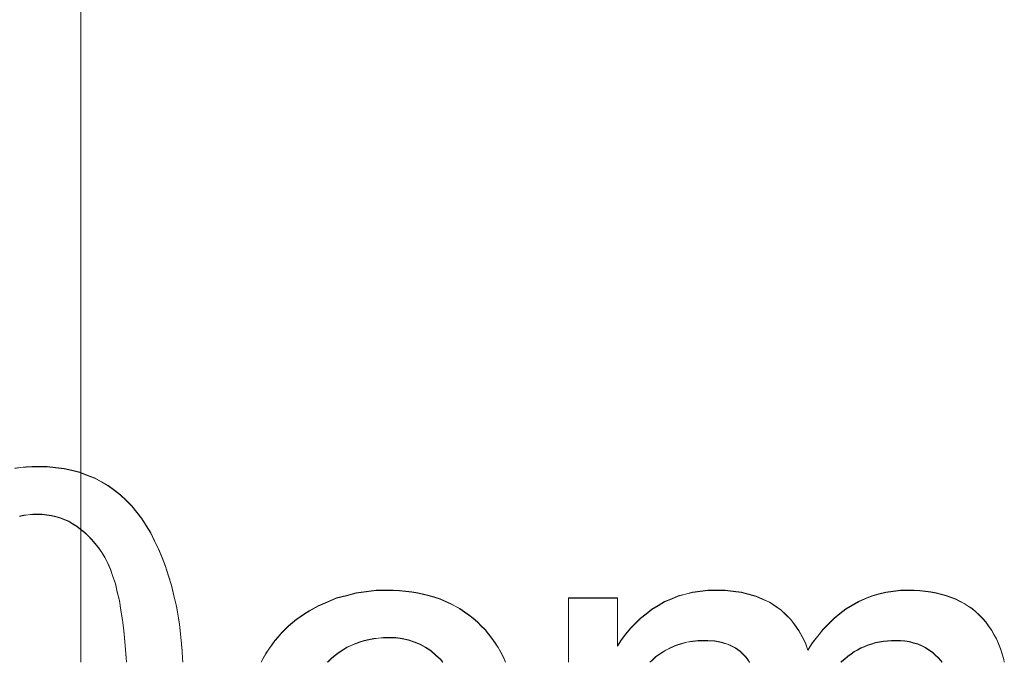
# Model space of a CAD drawing. Extents: x 229 to 926, y 37 to 878.
# Tile 11 of 201: x 381.31 to 386.54, y 66.03 to 69.45. Entities that reach past the tile are written whole.
import ezdxf
from ezdxf.lldxf.tags import DXFTag

# ---------------------------------------------------------------- set-up
doc = ezdxf.new("R2010")
doc.units = 0
doc.layers.get('0').update_dxf_attribs({"linetype": 'fein_strichliert', "lineweight": 13})
for name, color, linetype, lineweight in [('Axen', 7, 'Continuous', 25), ('Axen-A03CP9SWA9', 7, 'Continuous', 25), ('Beschriftung', 7, 'Continuous', 25), ('Beschriftung-A03CP9SUA9', 7, 'Continuous', 25)]:
    doc.layers.add(name, color=color, linetype=linetype, lineweight=lineweight)
tags = doc.linetypes.add('ALL_S25', pattern=[0.001, 0, -0.001]).pattern_tags.tags
tags[6:7] = [DXFTag(74, 4), DXFTag(75, 0), DXFTag(340, '0'), DXFTag(46, 1.0), DXFTag(50, 0.0), DXFTag(44, 0.0), DXFTag(45, 0.0)]
tags[4:5] = [DXFTag(74, 4), DXFTag(75, 0), DXFTag(340, '0'), DXFTag(46, 1.0), DXFTag(50, 0.0), DXFTag(44, 0.0), DXFTag(45, 0.0)]
tags = doc.linetypes.add('ALL_S25-A03CP9T4A9', pattern=[0.001, 0, -0.001]).pattern_tags.tags
tags[6:7] = [DXFTag(74, 4), DXFTag(75, 0), DXFTag(340, '0'), DXFTag(46, 1.0), DXFTag(50, 0.0), DXFTag(44, 0.0), DXFTag(45, 0.0)]
tags[4:5] = [DXFTag(74, 4), DXFTag(75, 0), DXFTag(340, '0'), DXFTag(46, 1.0), DXFTag(50, 0.0), DXFTag(44, 0.0), DXFTag(45, 0.0)]
tags = doc.linetypes.add('fein_strichliert', pattern=[4, 1, -2, 1]).pattern_tags.tags
tags[8:9] = [DXFTag(74, 4), DXFTag(75, 0), DXFTag(340, '0'), DXFTag(46, 0.0), DXFTag(50, 0.0), DXFTag(44, 0.0), DXFTag(45, 0.0)]
tags[6:7] = [DXFTag(74, 4), DXFTag(75, 0), DXFTag(340, '0'), DXFTag(46, 0.0), DXFTag(50, 0.0), DXFTag(44, 0.0), DXFTag(45, 0.0)]
tags[4:5] = [DXFTag(74, 4), DXFTag(75, 0), DXFTag(340, '0'), DXFTag(46, 0.0), DXFTag(50, 0.0), DXFTag(44, 0.0), DXFTag(45, 0.0)]

# ---------------------------------------------------------------- blocks, each defined once
blk = doc.blocks.new('Referenz-A03CP9SSA9', base_point=(255.7277, 65.704))
at = {"layer": 'Axen', "color": 0, "linetype": 'ALL_S25', "lineweight": -2, "ltscale": 0.13}
blk.add_line((381.6337, 66.0323), (381.6336, 801.5456), dxfattribs=at)
at = {"layer": 'Beschriftung', "color": 0, "lineweight": -2}
for p, q in [((381.2827, 67.062), (381.3124, 67.0667)), ((381.3124, 67.0667), (381.3435, 67.0689)), ((381.3435, 67.0689), (381.3746, 67.0712)), ((381.3746, 67.0712), (381.407, 67.0712)), ((381.407, 67.0712), (381.4549, 67.0712)), ((381.4549, 67.0712), (381.4999, 67.0661)), ((381.4999, 67.0661), (381.5448, 67.0611)), ((381.5448, 67.0611), (381.5868, 67.051)), ((381.5868, 67.051), (381.6289, 67.0409)), ((381.6289, 67.0409), (381.6681, 67.0257)), ((381.6681, 67.0257), (381.7072, 67.0105)), ((381.7072, 67.0105), (381.7434, 66.9903)), ((381.7434, 66.9903), (381.7797, 66.9701)), ((381.7797, 66.9701), (381.8127, 66.9453)), ((381.8127, 66.9453), (381.8457, 66.9206)), ((381.8457, 66.9206), (381.8755, 66.8914)), ((381.8755, 66.8914), (381.9054, 66.8622)), ((381.9054, 66.8622), (381.932, 66.8286)), ((381.331, 66.8122), (381.3084, 66.8066)), ((381.3549, 66.815), (381.331, 66.8122)), ((381.3787, 66.8178), (381.3549, 66.815)), ((381.4038, 66.8178), (381.3787, 66.8178)), ((381.4293, 66.8178), (381.4038, 66.8178)), ((381.4539, 66.8146), (381.4293, 66.8178)), ((381.4783, 66.8114), (381.4539, 66.8146)), ((381.5017, 66.8051), (381.4783, 66.8114)), ((381.5252, 66.7987), (381.5017, 66.8051)), ((381.5476, 66.7892), (381.5252, 66.7987)), ((381.57, 66.7797), (381.5476, 66.7892)), ((381.5913, 66.767), (381.57, 66.7797)), ((381.932, 66.8286), (381.9586, 66.7949)), ((381.9586, 66.7949), (381.982, 66.7568)), ((381.6127, 66.7544), (381.5913, 66.767)), ((381.633, 66.7385), (381.6127, 66.7544)), ((381.6532, 66.7226), (381.633, 66.7385)), ((381.982, 66.7568), (382.0055, 66.7186)), ((381.6724, 66.7036), (381.6532, 66.7226)), ((381.6916, 66.6846), (381.6724, 66.7036)), ((381.7097, 66.6624), (381.6916, 66.6846)), ((382.0055, 66.7186), (382.0263, 66.6764)), ((382.0263, 66.6764), (382.0473, 66.6341)), ((381.7279, 66.6402), (381.7097, 66.6624)), ((381.745, 66.6149), (381.7279, 66.6402)), ((382.0473, 66.6341), (382.0656, 66.5876)), ((381.762, 66.5894), (381.745, 66.6149)), ((381.7769, 66.5576), (381.762, 66.5894)), ((382.0656, 66.5876), (382.0841, 66.5412)), ((381.792, 66.5258), (381.7769, 66.5576)), ((381.8047, 66.4874), (381.792, 66.5258)), ((382.0841, 66.5412), (382.0999, 66.4905)), ((381.8175, 66.4491), (381.8047, 66.4874)), ((382.0999, 66.4905), (382.1159, 66.44)), ((381.8281, 66.4044), (381.8175, 66.4491)), ((382.1159, 66.44), (382.1292, 66.3852)), ((383.1504, 66.4069), (383.2039, 66.4138)), ((383.2039, 66.4138), (383.2597, 66.4138)), ((383.2597, 66.4138), (383.2947, 66.4138)), ((383.2947, 66.4138), (383.3283, 66.4115)), ((383.3283, 66.4115), (383.3618, 66.4091)), ((384.9267, 66.4087), (384.9674, 66.4138)), ((384.9674, 66.4138), (385.0105, 66.4138)), ((385.0105, 66.4138), (385.0584, 66.4138)), ((385.0584, 66.4138), (385.102, 66.4085)), ((385.9514, 66.4088), (385.9904, 66.4138)), ((385.9904, 66.4138), (386.0316, 66.4138)), ((386.0316, 66.4138), (386.0636, 66.4138)), ((386.0636, 66.4138), (386.0939, 66.4115)), ((386.0939, 66.4115), (386.1242, 66.4091)), ((381.8389, 66.3595), (381.8281, 66.4044)), ((381.8474, 66.3083), (381.8389, 66.3595)), ((382.1292, 66.3852), (382.1359, 66.3578)), ((382.9444, 66.352), (382.9938, 66.3726)), ((382.9938, 66.3726), (383.0453, 66.3863)), ((383.0453, 66.3863), (383.0968, 66.4001)), ((383.0968, 66.4001), (383.1504, 66.4069)), ((383.3618, 66.4091), (383.3938, 66.4044)), ((383.3938, 66.4044), (383.4257, 66.3999)), ((383.4257, 66.3999), (383.456, 66.3928)), ((383.456, 66.3928), (383.4864, 66.3858)), ((383.4864, 66.3858), (383.5152, 66.3765)), ((383.5152, 66.3765), (383.5438, 66.3672)), ((383.5438, 66.3672), (383.571, 66.3554)), ((384.2259, 66.0323), (384.2259, 66.3738)), ((384.2259, 66.3738), (384.4872, 66.3738)), ((384.4872, 66.3738), (384.4872, 66.1181)), ((384.737, 66.3529), (384.7731, 66.3681)), ((384.7731, 66.3681), (384.8092, 66.3834)), ((384.8092, 66.3834), (384.8475, 66.3935)), ((384.8475, 66.3935), (384.886, 66.4036)), ((384.886, 66.4036), (384.9267, 66.4087)), ((385.102, 66.4085), (385.1457, 66.4034)), ((385.1457, 66.4034), (385.185, 66.3929)), ((385.185, 66.3929), (385.2243, 66.3824)), ((385.2243, 66.3824), (385.2593, 66.3667)), ((385.2593, 66.3667), (385.2942, 66.351)), ((385.7672, 66.3542), (385.8025, 66.3691)), ((385.8025, 66.3691), (385.8377, 66.384)), ((385.8377, 66.384), (385.875, 66.3939)), ((385.875, 66.3939), (385.9122, 66.4039)), ((385.9122, 66.4039), (385.9514, 66.4088)), ((386.1242, 66.4091), (386.1526, 66.4044)), ((386.1526, 66.4044), (386.1811, 66.3999)), ((386.1811, 66.3999), (386.2076, 66.3928)), ((386.2076, 66.3928), (386.2342, 66.3858)), ((386.2342, 66.3858), (386.2588, 66.3765)), ((386.2588, 66.3765), (386.2836, 66.3672)), ((386.2836, 66.3672), (386.3064, 66.3555)), ((381.856, 66.257), (381.8474, 66.3083)), ((382.1359, 66.3578), (382.1418, 66.3281)), ((382.1418, 66.3281), (382.1477, 66.2983)), ((382.8477, 66.3038), (382.895, 66.3314)), ((382.895, 66.3314), (382.9444, 66.352)), ((383.571, 66.3554), (383.5981, 66.3438)), ((383.5981, 66.3438), (383.6237, 66.3297)), ((383.6237, 66.3297), (383.6493, 66.3158)), ((383.6493, 66.3158), (383.6732, 66.2995)), ((384.6392, 66.2887), (384.6696, 66.3123)), ((384.6696, 66.3123), (384.7034, 66.3326)), ((384.7034, 66.3326), (384.737, 66.3529)), ((385.2942, 66.351), (385.3249, 66.33)), ((385.3249, 66.33), (385.3556, 66.3092)), ((385.3556, 66.3092), (385.3817, 66.284)), ((385.6691, 66.2896), (385.7005, 66.3145)), ((385.7005, 66.3145), (385.7338, 66.3344)), ((385.7338, 66.3344), (385.7672, 66.3542)), ((386.3064, 66.3555), (386.3292, 66.3439)), ((386.3292, 66.3439), (386.3503, 66.3299)), ((386.3503, 66.3299), (386.3713, 66.3159)), ((386.3713, 66.3159), (386.3904, 66.2996)), ((381.8623, 66.1993), (381.856, 66.257)), ((382.1477, 66.2983), (382.1527, 66.2661)), ((382.1527, 66.2661), (382.1577, 66.234)), ((382.7591, 66.242), (382.7797, 66.2591)), ((382.7797, 66.2591), (382.8019, 66.2747)), ((382.8019, 66.2747), (382.8241, 66.2901)), ((382.8241, 66.2901), (382.8477, 66.3038)), ((383.6732, 66.2995), (383.6972, 66.2831)), ((383.6972, 66.2831), (383.7194, 66.2645)), ((383.7194, 66.2645), (383.7418, 66.2458)), ((384.5819, 66.2384), (384.6088, 66.2652)), ((384.6088, 66.2652), (384.6392, 66.2887)), ((385.3817, 66.284), (385.4079, 66.2589)), ((385.4079, 66.2589), (385.4295, 66.2296)), ((385.6082, 66.235), (385.6377, 66.2649)), ((385.6377, 66.2649), (385.6691, 66.2896)), ((386.3904, 66.2996), (386.4096, 66.2832)), ((386.4096, 66.2832), (386.4269, 66.2646)), ((386.4269, 66.2646), (386.4441, 66.2459)), ((382.1577, 66.234), (382.1618, 66.1995)), ((382.7002, 66.187), (382.7194, 66.206)), ((382.7194, 66.206), (382.7385, 66.2249)), ((382.7385, 66.2249), (382.7591, 66.242)), ((383.7418, 66.2458), (383.7622, 66.2251)), ((383.7622, 66.2251), (383.7825, 66.2046)), ((383.7825, 66.2046), (383.8008, 66.182)), ((384.5313, 66.1815), (384.5549, 66.2116)), ((384.5549, 66.2116), (384.5819, 66.2384)), ((385.4295, 66.2296), (385.4511, 66.2003)), ((385.5512, 66.1704), (385.5787, 66.2052)), ((385.5787, 66.2052), (385.6082, 66.235)), ((386.4441, 66.2459), (386.4592, 66.2248)), ((386.4592, 66.2248), (386.4744, 66.2036)), ((386.4744, 66.2036), (386.4874, 66.1799)), ((381.8687, 66.1416), (381.8623, 66.1993)), ((382.1618, 66.1995), (382.1661, 66.165)), ((382.1661, 66.165), (382.1694, 66.1281)), ((382.665, 66.1458), (382.6826, 66.1664)), ((382.6826, 66.1664), (382.7002, 66.187)), ((383.1657, 66.1519), (383.1408, 66.1467)), ((383.1908, 66.1571), (383.1657, 66.1519)), ((383.2171, 66.1597), (383.1908, 66.1571)), ((383.2434, 66.1623), (383.2171, 66.1597)), ((383.2709, 66.1623), (383.2434, 66.1623)), ((383.3075, 66.1623), (383.2709, 66.1623)), ((383.3413, 66.1565), (383.3075, 66.1623)), ((383.3751, 66.1507), (383.3413, 66.1565)), ((383.4063, 66.1392), (383.3751, 66.1507)), ((383.8008, 66.182), (383.8191, 66.1593)), ((383.8191, 66.1593), (383.8355, 66.1348)), ((384.4872, 66.1181), (384.5075, 66.1514)), ((384.5075, 66.1514), (384.5313, 66.1815)), ((385.4511, 66.2003), (385.4683, 66.167)), ((385.4683, 66.167), (385.4853, 66.1334)), ((385.5236, 66.1356), (385.5512, 66.1704)), ((386.4874, 66.1799), (386.5003, 66.1562)), ((386.5003, 66.1562), (386.5111, 66.13)), ((381.873, 66.0774), (381.8687, 66.1416)), ((382.1694, 66.1281), (382.1728, 66.0911)), ((382.6181, 66.0771), (382.6328, 66.1012)), ((382.6328, 66.1012), (382.6488, 66.1234)), ((382.6488, 66.1234), (382.665, 66.1458)), ((383.0274, 66.0973), (383.0063, 66.0843)), ((383.0485, 66.1103), (383.0274, 66.0973)), ((383.071, 66.1207), (383.0485, 66.1103)), ((383.0933, 66.1311), (383.071, 66.1207)), ((383.1171, 66.1389), (383.0933, 66.1311)), ((383.1408, 66.1467), (383.1171, 66.1389)), ((383.4373, 66.1276), (383.4063, 66.1392)), ((383.4659, 66.1103), (383.4373, 66.1276)), ((383.4943, 66.093), (383.4659, 66.1103)), ((383.8355, 66.1348), (383.8518, 66.1102)), ((383.8518, 66.1102), (383.8661, 66.0837)), ((384.7708, 66.1087), (384.7434, 66.0959)), ((384.7982, 66.1215), (384.7708, 66.1087)), ((384.8267, 66.13), (384.7982, 66.1215)), ((384.8554, 66.1385), (384.8267, 66.13)), ((384.885, 66.1428), (384.8554, 66.1385)), ((384.9148, 66.1471), (384.885, 66.1428)), ((384.9456, 66.1471), (384.9148, 66.1471)), ((384.9659, 66.1471), (384.9456, 66.1471)), ((384.9848, 66.1455), (384.9659, 66.1471)), ((385.0037, 66.1439), (384.9848, 66.1455)), ((385.0213, 66.1406), (385.0037, 66.1439)), ((385.0387, 66.1375), (385.0213, 66.1406)), ((385.0547, 66.1327), (385.0387, 66.1375)), ((385.0708, 66.1279), (385.0547, 66.1327)), ((385.0855, 66.1215), (385.0708, 66.1279)), ((385.1001, 66.1151), (385.0855, 66.1215)), ((385.1132, 66.1071), (385.1001, 66.1151)), ((385.1265, 66.0991), (385.1132, 66.1071)), ((385.1382, 66.0895), (385.1265, 66.0991)), ((385.4853, 66.1334), (385.4979, 66.0959)), ((385.4979, 66.0959), (385.5236, 66.1356)), ((385.7625, 66.0974), (385.7446, 66.0875)), ((385.7805, 66.1074), (385.7625, 66.0974)), ((385.7993, 66.1153), (385.7805, 66.1074)), ((385.8182, 66.1233), (385.7993, 66.1153)), ((385.838, 66.1292), (385.8182, 66.1233)), ((385.8579, 66.1352), (385.838, 66.1292)), ((385.8787, 66.1391), (385.8579, 66.1352)), ((385.8996, 66.1431), (385.8787, 66.1391)), ((385.9213, 66.145), (385.8996, 66.1431)), ((385.9431, 66.1471), (385.9213, 66.145)), ((385.9658, 66.1471), (385.9431, 66.1471)), ((385.991, 66.1471), (385.9658, 66.1471)), ((386.0146, 66.1439), (385.991, 66.1471)), ((386.0381, 66.1408), (386.0146, 66.1439)), ((386.0601, 66.1347), (386.0381, 66.1408)), ((386.082, 66.1285), (386.0601, 66.1347)), ((386.1023, 66.1193), (386.082, 66.1285)), ((386.1227, 66.1099), (386.1023, 66.1193)), ((386.1413, 66.0976), (386.1227, 66.1099)), ((386.16, 66.0852), (386.1413, 66.0976)), ((386.5111, 66.13), (386.5219, 66.1038)), ((386.5219, 66.1038), (386.5305, 66.075)), ((381.876, 66.0323), (381.873, 66.0774)), ((382.1728, 66.0911), (382.1753, 66.0518)), ((382.1753, 66.0518), (382.1765, 66.0323)), ((382.593, 66.0323), (382.6035, 66.053)), ((382.6035, 66.053), (382.6181, 66.0771)), ((382.9666, 66.0531), (382.9481, 66.0349)), ((382.9864, 66.0688), (382.9666, 66.0531)), ((383.0063, 66.0843), (382.9864, 66.0688)), ((383.52, 66.0698), (383.4943, 66.093)), ((383.5458, 66.0468), (383.52, 66.0698)), ((383.5568, 66.0323), (383.5458, 66.0468)), ((383.8661, 66.0837), (383.8804, 66.0572)), ((383.8804, 66.0572), (383.8912, 66.0323)), ((384.691, 66.0618), (384.6684, 66.0409)), ((384.7172, 66.0788), (384.691, 66.0618)), ((384.7434, 66.0959), (384.7172, 66.0788)), ((385.15, 66.0799), (385.1382, 66.0895)), ((385.1604, 66.0688), (385.15, 66.0799)), ((385.1707, 66.0575), (385.1604, 66.0688)), ((385.1797, 66.0448), (385.1707, 66.0575)), ((385.1884, 66.0323), (385.1797, 66.0448)), ((385.6947, 66.0498), (385.6787, 66.036)), ((385.7107, 66.0637), (385.6947, 66.0498)), ((385.7276, 66.0756), (385.7107, 66.0637)), ((385.7446, 66.0875), (385.7276, 66.0756)), ((386.1758, 66.0709), (386.16, 66.0852)), ((386.1916, 66.0565), (386.1758, 66.0709)), ((386.2045, 66.0403), (386.1916, 66.0565)), ((386.5305, 66.075), (386.5393, 66.0464)), ((386.5393, 66.0464), (386.5421, 66.0323)), ((382.9481, 66.0349), (382.9455, 66.0323)), ((384.6684, 66.0409), (384.6592, 66.0323)), ((385.6787, 66.036), (385.6752, 66.0323)), ((386.2108, 66.0323), (386.2045, 66.0403))]:
    blk.add_line(p, q, dxfattribs=at)
blk = doc.blocks.new('Referenz-A03CP9T9A9', base_point=(255.7277, 65.7055))
at = {"layer": 'Axen-A03CP9SWA9', "color": 0, "linetype": 'ALL_S25-A03CP9T4A9', "lineweight": -2, "ltscale": 0.13}
blk.add_line((381.6337, 66.0323), (381.6336, 801.5455), dxfattribs=at)
at = {"layer": 'Beschriftung-A03CP9SUA9', "color": 0, "lineweight": -2}
for p, q in [((381.2827, 67.0636), (381.3124, 67.0682)), ((381.3124, 67.0682), (381.3435, 67.0704)), ((381.3435, 67.0704), (381.3746, 67.0728)), ((381.3746, 67.0728), (381.407, 67.0728)), ((381.407, 67.0728), (381.4549, 67.0728)), ((381.4549, 67.0728), (381.4999, 67.0677)), ((381.4999, 67.0677), (381.5448, 67.0626)), ((381.5448, 67.0626), (381.5868, 67.0526)), ((381.5868, 67.0526), (381.6289, 67.0424)), ((381.6289, 67.0424), (381.6681, 67.0272)), ((381.6681, 67.0272), (381.7072, 67.012)), ((381.7072, 67.012), (381.7434, 66.9919)), ((381.7434, 66.9919), (381.7797, 66.9716)), ((381.7797, 66.9716), (381.8127, 66.9468)), ((381.8127, 66.9468), (381.8457, 66.9221)), ((381.8457, 66.9221), (381.8755, 66.893)), ((381.8755, 66.893), (381.9054, 66.8638)), ((381.9054, 66.8638), (381.932, 66.8301)), ((381.932, 66.8301), (381.9586, 66.7965)), ((381.331, 66.8138), (381.3084, 66.8082)), ((381.3549, 66.8165), (381.331, 66.8138)), ((381.3787, 66.8194), (381.3549, 66.8165)), ((381.4038, 66.8194), (381.3787, 66.8194)), ((381.4293, 66.8194), (381.4038, 66.8194)), ((381.4539, 66.8162), (381.4293, 66.8194)), ((381.4783, 66.813), (381.4539, 66.8162)), ((381.5017, 66.8067), (381.4783, 66.813)), ((381.5252, 66.8003), (381.5017, 66.8067)), ((381.5476, 66.7908), (381.5252, 66.8003)), ((381.57, 66.7813), (381.5476, 66.7908)), ((381.5913, 66.7686), (381.57, 66.7813)), ((381.9586, 66.7965), (381.982, 66.7584)), ((381.6127, 66.756), (381.5913, 66.7686)), ((381.633, 66.7401), (381.6127, 66.756)), ((381.6532, 66.7242), (381.633, 66.7401)), ((381.982, 66.7584), (382.0055, 66.7202)), ((381.6724, 66.7051), (381.6532, 66.7242)), ((381.6915, 66.6862), (381.6724, 66.7051)), ((381.7097, 66.6639), (381.6915, 66.6862)), ((382.0055, 66.7202), (382.0263, 66.6779)), ((382.0263, 66.6779), (382.0473, 66.6356)), ((381.7279, 66.6417), (381.7097, 66.6639)), ((381.745, 66.6165), (381.7279, 66.6417)), ((382.0473, 66.6356), (382.0656, 66.5892)), ((381.762, 66.591), (381.745, 66.6165)), ((381.7769, 66.5591), (381.762, 66.591)), ((382.0656, 66.5892), (382.0841, 66.5427)), ((381.792, 66.5273), (381.7769, 66.5591)), ((381.8047, 66.489), (381.792, 66.5273)), ((382.0841, 66.5427), (382.0999, 66.4921)), ((381.8175, 66.4507), (381.8047, 66.489)), ((382.0999, 66.4921), (382.1159, 66.4415)), ((381.8281, 66.4059), (381.8175, 66.4507)), ((382.1159, 66.4415), (382.1292, 66.3867)), ((383.1504, 66.4085), (383.2039, 66.4153)), ((383.2039, 66.4153), (383.2597, 66.4153)), ((383.2597, 66.4153), (383.2947, 66.4153)), ((383.2947, 66.4153), (383.3283, 66.413)), ((383.3283, 66.413), (383.3618, 66.4107)), ((383.3618, 66.4107), (383.3938, 66.406)), ((384.9266, 66.4103), (384.9674, 66.4153)), ((384.9674, 66.4153), (385.0105, 66.4153)), ((385.0105, 66.4153), (385.0584, 66.4153)), ((385.0584, 66.4153), (385.102, 66.4101)), ((385.9514, 66.4103), (385.9904, 66.4153)), ((385.9904, 66.4153), (386.0316, 66.4153)), ((386.0316, 66.4153), (386.0636, 66.4153)), ((386.0636, 66.4153), (386.0939, 66.413)), ((386.0939, 66.413), (386.1242, 66.4107)), ((386.1242, 66.4107), (386.1526, 66.406)), ((381.8389, 66.3611), (381.8281, 66.4059)), ((381.8474, 66.3098), (381.8389, 66.3611)), ((382.1292, 66.3867), (382.1359, 66.3594)), ((382.1359, 66.3594), (382.1418, 66.3297)), ((382.9444, 66.3535), (382.9938, 66.3741)), ((382.9938, 66.3741), (383.0453, 66.3879)), ((383.0453, 66.3879), (383.0968, 66.4017)), ((383.0968, 66.4017), (383.1504, 66.4085)), ((383.3938, 66.406), (383.4257, 66.4014)), ((383.4257, 66.4014), (383.456, 66.3944)), ((383.456, 66.3944), (383.4864, 66.3874)), ((383.4864, 66.3874), (383.5152, 66.3781)), ((383.5152, 66.3781), (383.5438, 66.3687)), ((383.5438, 66.3687), (383.571, 66.357)), ((384.2259, 66.0323), (384.2259, 66.3754)), ((384.2259, 66.3754), (384.4872, 66.3754)), ((384.4872, 66.3754), (384.4872, 66.1197)), ((384.737, 66.3545), (384.7731, 66.3697)), ((384.7731, 66.3697), (384.8092, 66.385)), ((384.8092, 66.385), (384.8475, 66.3951)), ((384.8475, 66.3951), (384.886, 66.4052)), ((384.886, 66.4052), (384.9266, 66.4103)), ((385.102, 66.4101), (385.1457, 66.405)), ((385.1457, 66.405), (385.1849, 66.3945)), ((385.1849, 66.3945), (385.2243, 66.384)), ((385.2243, 66.384), (385.2593, 66.3683)), ((385.2593, 66.3683), (385.2942, 66.3525)), ((385.7672, 66.3558), (385.8025, 66.3707)), ((385.8025, 66.3707), (385.8377, 66.3856)), ((385.8377, 66.3856), (385.875, 66.3955)), ((385.875, 66.3955), (385.9122, 66.4055)), ((385.9122, 66.4055), (385.9514, 66.4103)), ((386.1526, 66.406), (386.181, 66.4014)), ((386.181, 66.4014), (386.2076, 66.3944)), ((386.2076, 66.3944), (386.2341, 66.3874)), ((386.2341, 66.3874), (386.2588, 66.3781)), ((386.2588, 66.3781), (386.2836, 66.3687)), ((386.2836, 66.3687), (386.3064, 66.3571)), ((381.856, 66.2586), (381.8474, 66.3098)), ((382.1418, 66.3297), (382.1477, 66.2999)), ((382.8477, 66.3054), (382.895, 66.333)), ((382.895, 66.333), (382.9444, 66.3535)), ((383.571, 66.357), (383.5981, 66.3453)), ((383.5981, 66.3453), (383.6237, 66.3313)), ((383.6237, 66.3313), (383.6492, 66.3174)), ((383.6492, 66.3174), (383.6732, 66.301)), ((384.6392, 66.2903), (384.6696, 66.3138)), ((384.6696, 66.3138), (384.7034, 66.3342)), ((384.7034, 66.3342), (384.737, 66.3545)), ((385.2942, 66.3525), (385.3249, 66.3316)), ((385.3249, 66.3316), (385.3555, 66.3107)), ((385.3555, 66.3107), (385.3817, 66.2856)), ((385.6691, 66.2912), (385.7005, 66.316)), ((385.7005, 66.316), (385.7338, 66.3359)), ((385.7338, 66.3359), (385.7672, 66.3558)), ((386.3064, 66.3571), (386.3292, 66.3455)), ((386.3292, 66.3455), (386.3503, 66.3314)), ((386.3503, 66.3314), (386.3713, 66.3174)), ((386.3713, 66.3174), (386.3904, 66.3012)), ((381.8623, 66.2009), (381.856, 66.2586)), ((382.1477, 66.2999), (382.1527, 66.2677)), ((382.1527, 66.2677), (382.1577, 66.2356)), ((382.7591, 66.2436), (382.7797, 66.2607)), ((382.7797, 66.2607), (382.8019, 66.2762)), ((382.8019, 66.2762), (382.8241, 66.2917)), ((382.8241, 66.2917), (382.8477, 66.3054)), ((383.6732, 66.301), (383.6972, 66.2847)), ((383.6972, 66.2847), (383.7194, 66.2661)), ((383.7194, 66.2661), (383.7418, 66.2474)), ((384.5819, 66.2399), (384.6088, 66.2667)), ((384.6088, 66.2667), (384.6392, 66.2903)), ((385.3817, 66.2856), (385.4078, 66.2604)), ((385.4078, 66.2604), (385.4295, 66.2312)), ((385.6082, 66.2366), (385.6376, 66.2664)), ((385.6376, 66.2664), (385.6691, 66.2912)), ((386.3904, 66.3012), (386.4096, 66.2848)), ((386.4096, 66.2848), (386.4269, 66.2661)), ((386.4269, 66.2661), (386.4441, 66.2475)), ((382.1577, 66.2356), (382.1618, 66.2011)), ((382.7002, 66.1886), (382.7194, 66.2075)), ((382.7194, 66.2075), (382.7385, 66.2264)), ((382.7385, 66.2264), (382.7591, 66.2436)), ((383.7418, 66.2474), (383.7622, 66.2267)), ((383.7622, 66.2267), (383.7825, 66.2061)), ((383.7825, 66.2061), (383.8008, 66.1835)), ((384.5313, 66.1831), (384.5549, 66.2131)), ((384.5549, 66.2131), (384.5819, 66.2399)), ((385.4295, 66.2312), (385.4511, 66.2019)), ((385.4511, 66.2019), (385.4683, 66.1685)), ((385.5512, 66.172), (385.5787, 66.2067)), ((385.5787, 66.2067), (385.6082, 66.2366)), ((386.4441, 66.2475), (386.4592, 66.2263)), ((386.4592, 66.2263), (386.4744, 66.2052)), ((386.4744, 66.2052), (386.4874, 66.1815)), ((381.8687, 66.1431), (381.8623, 66.2009)), ((382.1618, 66.2011), (382.1661, 66.1666)), ((382.1661, 66.1666), (382.1694, 66.1296)), ((382.665, 66.1474), (382.6826, 66.168)), ((382.6826, 66.168), (382.7002, 66.1886)), ((383.1657, 66.1534), (383.1408, 66.1483)), ((383.1908, 66.1586), (383.1657, 66.1534)), ((383.2171, 66.1613), (383.1908, 66.1586)), ((383.2434, 66.1638), (383.2171, 66.1613)), ((383.2709, 66.1638), (383.2434, 66.1638)), ((383.3075, 66.1638), (383.2709, 66.1638)), ((383.3413, 66.158), (383.3075, 66.1638)), ((383.3751, 66.1523), (383.3413, 66.158)), ((383.4063, 66.1408), (383.3751, 66.1523)), ((383.8008, 66.1835), (383.8191, 66.1609)), ((383.8191, 66.1609), (383.8355, 66.1364)), ((384.4872, 66.1197), (384.5075, 66.153)), ((384.5075, 66.153), (384.5313, 66.1831)), ((385.4683, 66.1685), (385.4853, 66.135)), ((385.5236, 66.1371), (385.5512, 66.172)), ((386.4874, 66.1815), (386.5003, 66.1578)), ((386.5003, 66.1578), (386.5111, 66.1316)), ((381.873, 66.0789), (381.8687, 66.1431)), ((382.1694, 66.1296), (382.1727, 66.0927)), ((382.6181, 66.0786), (382.6328, 66.1027)), ((382.6328, 66.1027), (382.6488, 66.125)), ((382.6488, 66.125), (382.665, 66.1474)), ((383.0274, 66.0989), (383.0063, 66.0858)), ((383.0485, 66.1119), (383.0274, 66.0989)), ((383.071, 66.1223), (383.0485, 66.1119)), ((383.0933, 66.1326), (383.071, 66.1223)), ((383.1171, 66.1404), (383.0933, 66.1326)), ((383.1408, 66.1483), (383.1171, 66.1404)), ((383.4373, 66.1292), (383.4063, 66.1408)), ((383.4659, 66.1119), (383.4373, 66.1292)), ((383.4943, 66.0945), (383.4659, 66.1119)), ((383.8355, 66.1364), (383.8518, 66.1118)), ((383.8518, 66.1118), (383.8661, 66.0853)), ((384.7434, 66.0975), (384.7172, 66.0804)), ((384.7708, 66.1102), (384.7434, 66.0975)), ((384.7982, 66.1231), (384.7708, 66.1102)), ((384.8267, 66.1316), (384.7982, 66.1231)), ((384.8554, 66.1401), (384.8267, 66.1316)), ((384.885, 66.1444), (384.8554, 66.1401)), ((384.9147, 66.1486), (384.885, 66.1444)), ((384.9456, 66.1486), (384.9147, 66.1486)), ((384.9659, 66.1486), (384.9456, 66.1486)), ((384.9848, 66.147), (384.9659, 66.1486)), ((385.0037, 66.1455), (384.9848, 66.147)), ((385.0213, 66.1422), (385.0037, 66.1455)), ((385.0386, 66.139), (385.0213, 66.1422)), ((385.0547, 66.1342), (385.0386, 66.139)), ((385.0708, 66.1295), (385.0547, 66.1342)), ((385.0855, 66.1231), (385.0708, 66.1295)), ((385.1001, 66.1166), (385.0855, 66.1231)), ((385.1132, 66.1086), (385.1001, 66.1166)), ((385.1265, 66.1007), (385.1132, 66.1086)), ((385.1382, 66.0911), (385.1265, 66.1007)), ((385.4853, 66.135), (385.4979, 66.0975)), ((385.4979, 66.0975), (385.5236, 66.1371)), ((385.7625, 66.099), (385.7446, 66.0891)), ((385.7805, 66.109), (385.7625, 66.099)), ((385.7993, 66.1168), (385.7805, 66.109)), ((385.8182, 66.1248), (385.7993, 66.1168)), ((385.838, 66.1308), (385.8182, 66.1248)), ((385.8579, 66.1367), (385.838, 66.1308)), ((385.8787, 66.1406), (385.8579, 66.1367)), ((385.8995, 66.1447), (385.8787, 66.1406)), ((385.9213, 66.1466), (385.8995, 66.1447)), ((385.9431, 66.1486), (385.9213, 66.1466)), ((385.9658, 66.1486), (385.9431, 66.1486)), ((385.991, 66.1486), (385.9658, 66.1486)), ((386.0146, 66.1455), (385.991, 66.1486)), ((386.0381, 66.1424), (386.0146, 66.1455)), ((386.0601, 66.1363), (386.0381, 66.1424)), ((386.082, 66.1301), (386.0601, 66.1363)), ((386.1023, 66.1209), (386.082, 66.1301)), ((386.1227, 66.1115), (386.1023, 66.1209)), ((386.1413, 66.0991), (386.1227, 66.1115)), ((386.16, 66.0868), (386.1413, 66.0991)), ((386.5111, 66.1316), (386.5219, 66.1054)), ((386.5219, 66.1054), (386.5305, 66.0766)), ((381.8761, 66.0323), (381.873, 66.0789)), ((382.1727, 66.0927), (382.1753, 66.0534)), ((382.1753, 66.0534), (382.1766, 66.0323)), ((382.5922, 66.0323), (382.6035, 66.0546)), ((382.6035, 66.0546), (382.6181, 66.0786)), ((382.9666, 66.0546), (382.9481, 66.0364)), ((382.9864, 66.0703), (382.9666, 66.0546)), ((383.0063, 66.0858), (382.9864, 66.0703)), ((383.52, 66.0714), (383.4943, 66.0945)), ((383.5458, 66.0483), (383.52, 66.0714)), ((383.558, 66.0323), (383.5458, 66.0483)), ((383.8661, 66.0853), (383.8804, 66.0587)), ((383.8804, 66.0587), (383.8919, 66.0323)), ((384.691, 66.0634), (384.6683, 66.0424)), ((384.7172, 66.0804), (384.691, 66.0634)), ((385.15, 66.0815), (385.1382, 66.0911)), ((385.1604, 66.0703), (385.15, 66.0815)), ((385.1707, 66.0591), (385.1604, 66.0703)), ((385.1797, 66.0463), (385.1707, 66.0591)), ((385.1887, 66.0335), (385.1797, 66.0463)), ((385.6947, 66.0514), (385.6787, 66.0375)), ((385.7106, 66.0653), (385.6947, 66.0514)), ((385.7276, 66.0772), (385.7106, 66.0653)), ((385.7446, 66.0891), (385.7276, 66.0772)), ((386.1758, 66.0725), (386.16, 66.0868)), ((386.1916, 66.0581), (386.1758, 66.0725)), ((386.2045, 66.0419), (386.1916, 66.0581)), ((386.5305, 66.0766), (386.5393, 66.0479)), ((386.5393, 66.0479), (386.5424, 66.0323)), ((382.9481, 66.0364), (382.9439, 66.0323)), ((384.6683, 66.0424), (384.6575, 66.0323)), ((385.1893, 66.0323), (385.1887, 66.0335)), ((385.6787, 66.0375), (385.6737, 66.0323)), ((386.212, 66.0323), (386.2045, 66.0419))]:
    blk.add_line(p, q, dxfattribs=at)

msp = doc.modelspace()

# ---------------------------------------------------------------- block references
at = {"color": 251, "lineweight": 13, "ltscale": 0.13, "true_color": 0x606060}
for name, p in [('Referenz-A03CP9SSA9', (255.7277, 65.704)), ('Referenz-A03CP9T9A9', (255.7277, 65.7055))]:
    msp.add_blockref(name, p, dxfattribs=at)

doc.saveas('drawing.dxf')
